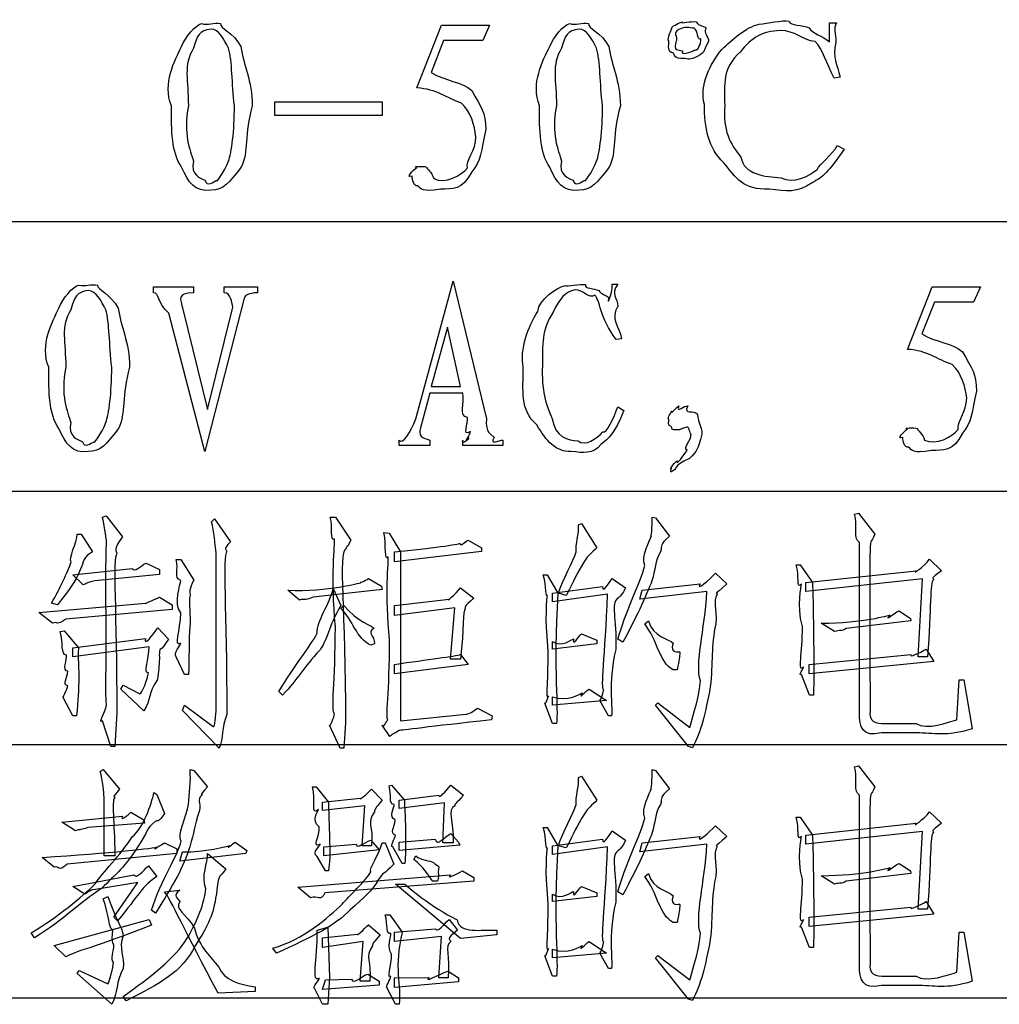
# Model space of a CAD drawing. Header units: millimetres. Extents: x 3 to 297, y 2 to 209.
# Tile 70 of 92: x 266 to 279, y 102 to 115. Entities that reach past the tile are written whole.
import ezdxf

# ---------------------------------------------------------------- set-up
doc = ezdxf.new("R2010")
doc.units = ezdxf.units.MM
doc.layers.get('0').update_dxf_attribs({"linetype": 'CONTINUOUS'})

msp = doc.modelspace()

# ---------------------------------------------------------------- linework, layer by layer
at = {"color": 0}
for p, q in [((270.994, 113.841), (271.314, 114.651)), ((271.314, 114.651), (271.937, 114.651)), ((271.937, 114.651), (271.848, 114.453)), ((274.428, 114.695), (274.428, 114.695)), ((276.335, 114.437), (276.335, 114.685)), ((276.335, 114.685), (276.424, 114.685)), ((274.671, 114.475), (274.671, 114.475)), ((268.718, 114.376), (268.718, 114.376)), ((271.341, 114.453), (271.181, 114.04)), ((271.848, 114.453), (271.341, 114.453)), ((273.48, 114.376), (273.48, 114.376)), ((275.183, 114.31), (275.183, 114.31)), ((276.473, 113.979), (276.396, 113.968)), ((269.159, 113.659), (270.547, 113.659)), ((269.159, 113.483), (269.159, 113.659)), ((270.547, 113.659), (270.547, 113.483)), ((270.547, 113.483), (269.159, 113.483)), ((271.76, 113.207), (271.76, 113.207)), ((276.435, 113.097), (276.523, 113.047)), ((268.105, 112.893), (268.105, 112.893)), ((272.868, 112.893), (272.868, 112.893)), ((252.448, 112.113), (291.994, 112.113)), ((270.983, 109.558), (271.463, 111.338)), ((271.463, 111.338), (271.898, 109.558)), ((273.524, 111.3), (273.596, 111.3)), ((267.588, 111.19), (267.588, 111.267)), ((267.588, 111.267), (268.105, 111.267)), ((268.105, 111.267), (268.105, 111.19)), ((268.502, 111.19), (268.502, 111.267)), ((268.502, 111.267), (268.932, 111.267)), ((268.932, 111.267), (268.932, 111.19)), ((277.344, 110.456), (277.664, 111.267)), ((277.664, 111.267), (278.287, 111.267)), ((278.287, 111.267), (278.198, 111.069)), ((268.762, 111.118), (268.254, 109.134)), ((277.691, 111.069), (277.531, 110.655)), ((278.198, 111.069), (277.691, 111.069)), ((267.13, 110.991), (267.13, 110.991)), ((268.254, 109.134), (267.786, 110.925)), ((267.968, 110.975), (268.288, 109.679)), ((268.288, 109.679), (268.613, 111.002)), ((271.391, 110.743), (271.181, 109.977)), ((271.562, 109.977), (271.391, 110.743)), ((273.645, 110.594), (273.574, 110.583)), ((272.372, 110.22), (272.372, 110.22)), ((271.165, 109.889), (271.044, 109.442)), ((271.589, 109.889), (271.165, 109.889)), ((271.181, 109.977), (271.562, 109.977)), ((278.11, 109.823), (278.11, 109.823)), ((273.596, 109.712), (273.673, 109.663)), ((266.518, 109.509), (266.518, 109.509)), ((271.689, 109.393), (271.689, 109.393)), ((274.379, 109.415), (274.379, 109.415)), ((270.768, 109.211), (270.768, 109.282)), ((271.165, 109.282), (271.165, 109.211)), ((271.589, 109.211), (271.589, 109.282)), ((272.107, 109.282), (272.107, 109.211)), ((271.165, 109.211), (270.768, 109.211)), ((272.107, 109.211), (271.589, 109.211)), ((252.448, 108.62), (291.994, 108.62)), ((266.926, 108.285), (266.976, 108.301)), ((266.976, 108.301), (267.185, 108.031)), ((268.337, 108.224), (268.376, 108.263)), ((268.376, 108.263), (268.585, 107.965)), ((269.875, 108.285), (269.941, 108.285)), ((269.941, 108.285), (270.14, 107.987)), ((274.042, 108.285), (274.081, 108.274)), ((274.042, 108.285), (274.042, 108.285)), ((274.081, 108.274), (274.263, 108.037)), ((276.66, 108.324), (276.71, 108.335)), ((276.71, 108.335), (276.92, 108.064)), ((273.088, 108.186), (273.127, 108.202)), ((273.127, 108.202), (273.326, 107.888)), ((266.601, 108.064), (266.65, 108.064)), ((266.65, 108.064), (266.799, 107.833)), ((270.57, 108.087), (270.636, 108.075)), ((270.57, 108.087), (270.57, 108.087)), ((270.636, 108.075), (270.784, 107.833)), ((271.661, 107.987), (271.832, 107.888)), ((271.832, 107.888), (271.832, 107.839)), ((276.721, 105.749), (276.721, 107.954)), ((267.88, 107.734), (267.94, 107.734)), ((267.94, 107.734), (268.111, 107.469)), ((268.398, 105.81), (268.398, 107.816)), ((271.832, 107.839), (270.707, 107.706)), ((270.707, 107.706), (270.707, 107.833)), ((270.784, 107.833), (270.784, 105.645)), ((277.63, 107.739), (277.785, 107.59)), ((266.546, 107.535), (267.312, 107.618)), ((267.494, 107.69), (267.664, 107.607)), ((267.664, 107.607), (267.664, 107.541)), ((275.905, 107.667), (275.955, 107.667)), ((275.955, 107.667), (276.115, 107.436)), ((276.027, 107.436), (277.454, 107.59)), ((266.678, 107.408), (266.546, 107.535)), ((267.664, 107.541), (266.827, 107.458)), ((270.371, 107.491), (270.536, 107.392)), ((272.631, 107.535), (272.681, 107.535)), ((272.681, 107.535), (272.819, 107.298)), ((273.524, 107.491), (273.695, 107.37)), ((274.858, 107.557), (275.007, 107.419)), ((277.537, 107.486), (276.027, 107.32)), ((277.482, 106.477), (277.537, 107.486)), ((269.478, 107.21), (269.324, 107.337)), ((270.547, 107.348), (269.655, 107.249)), ((269.913, 107.359), (270.013, 107.138)), ((270.536, 107.392), (270.547, 107.348)), ((271.562, 107.37), (271.733, 107.237)), ((272.752, 107.298), (273.397, 107.386)), ((273.882, 107.221), (273.91, 107.337)), ((273.91, 107.337), (274.66, 107.419)), ((276.027, 107.32), (276.027, 107.436)), ((267.664, 107.249), (267.83, 107.149)), ((270.707, 107.138), (271.413, 107.221)), ((272.752, 107.188), (272.752, 107.298)), ((273.463, 107.287), (272.752, 107.188)), ((272.929, 107.271), (272.83, 107.298)), ((274.748, 107.32), (273.882, 107.221)), ((266.105, 107.05), (267.483, 107.171)), ((266.347, 107.149), (266.27, 107.171)), ((266.347, 107.149), (266.347, 107.149)), ((267.83, 107.089), (266.452, 106.962)), ((267.83, 107.149), (267.83, 107.089)), ((270.013, 107.1), (270.051, 107.138)), ((270.707, 107.012), (270.707, 107.138)), ((271.485, 107.111), (270.707, 107.012)), ((271.429, 106.444), (271.485, 107.111)), ((266.281, 106.912), (266.105, 107.05)), ((277.234, 107.072), (277.382, 106.973)), ((277.382, 106.973), (277.388, 106.94)), ((267.643, 106.852), (267.781, 106.703)), ((273.943, 106.901), (273.993, 106.94)), ((276.401, 106.802), (276.225, 106.912)), ((277.388, 106.94), (276.55, 106.841)), ((266.38, 106.802), (266.43, 106.813)), ((266.43, 106.813), (266.617, 106.593)), ((266.546, 106.593), (267.483, 106.714)), ((273.127, 106.775), (273.326, 106.692)), ((273.127, 106.775), (273.127, 106.775)), ((273.662, 106.664), (273.596, 106.703)), ((267.532, 106.604), (266.546, 106.477)), ((266.546, 106.477), (266.546, 106.593)), ((269.743, 106.565), (269.743, 106.565)), ((270.448, 106.642), (270.399, 106.626)), ((272.752, 106.576), (272.752, 106.675)), ((273.326, 106.642), (272.752, 106.576)), ((273.326, 106.692), (273.326, 106.642)), ((277.586, 106.576), (277.686, 106.416)), ((267.99, 106.245), (267.88, 106.477)), ((271.562, 106.444), (271.429, 106.444)), ((271.562, 106.504), (271.661, 106.378)), ((271.562, 106.444), (271.562, 106.444)), ((276.071, 106.378), (277.388, 106.504)), ((277.603, 106.477), (277.482, 106.477)), ((271.661, 106.378), (270.707, 106.256)), ((270.707, 106.256), (270.707, 106.378)), ((277.686, 106.416), (276.071, 106.256)), ((276.071, 106.256), (276.071, 106.378)), ((268.039, 106.245), (267.99, 106.245)), ((274.362, 106.306), (274.312, 106.306)), ((276.076, 105.981), (275.971, 106.245)), ((267.163, 106.058), (267.196, 106.107)), ((267.461, 105.777), (267.163, 106.058)), ((267.196, 106.107), (267.411, 105.997)), ((267.637, 106.174), (267.637, 106.174)), ((273.226, 106.058), (273.447, 105.909)), ((277.983, 105.661), (278.011, 106.179)), ((278.011, 106.179), (278.071, 106.179)), ((278.071, 106.179), (278.182, 105.545)), ((266.546, 105.711), (266.419, 105.948)), ((269.258, 105.981), (269.208, 106.025)), ((272.752, 105.849), (272.752, 105.959)), ((276.126, 105.981), (276.076, 105.981)), ((266.981, 105.859), (266.981, 105.859)), ((267.962, 105.782), (267.99, 105.849)), ((267.99, 105.849), (268.359, 105.573)), ((271.782, 105.81), (271.97, 105.711)), ((272.752, 105.611), (272.653, 105.876)), ((273.447, 105.909), (272.752, 105.849)), ((273.474, 105.711), (273.364, 105.909)), ((274.081, 105.849), (274.114, 105.882)), ((274.511, 105.314), (274.081, 105.849)), ((274.114, 105.882), (274.527, 105.562)), ((266.59, 105.711), (266.546, 105.711)), ((267.113, 105.749), (267.086, 105.314)), ((268.436, 105.292), (267.962, 105.782)), ((268.536, 105.727), (268.536, 105.727)), ((270.784, 105.645), (271.633, 105.733)), ((271.97, 105.711), (271.959, 105.661)), ((273.513, 105.711), (273.474, 105.711)), ((267.036, 105.314), (266.926, 105.645)), ((270.002, 105.292), (269.864, 105.59)), ((270.074, 105.622), (270.051, 105.292)), ((270.647, 105.446), (270.547, 105.59)), ((272.802, 105.611), (272.752, 105.611)), ((277.057, 105.611), (277.454, 105.611)), ((277.454, 105.49), (277.008, 105.49)), ((252.448, 105.34), (291.994, 105.34)), ((267.086, 105.314), (267.036, 105.314)), ((270.051, 105.292), (270.002, 105.292)), ((274.56, 105.297), (274.511, 105.314)), ((276.66, 105.053), (276.71, 105.064)), ((276.71, 105.064), (276.92, 104.794)), ((266.899, 104.993), (266.937, 105.015)), ((266.937, 105.015), (267.147, 104.761)), ((268.061, 105.015), (268.111, 105.004)), ((268.111, 105.004), (268.288, 104.794)), ((273.088, 104.915), (273.127, 104.932)), ((273.127, 104.932), (273.326, 104.618)), ((274.042, 105.015), (274.081, 105.004)), ((274.042, 105.015), (274.042, 105.015)), ((274.081, 105.004), (274.263, 104.767)), ((269.644, 104.794), (269.693, 104.794)), ((269.693, 104.794), (269.853, 104.596)), ((270.636, 104.805), (270.669, 104.816)), ((270.669, 104.816), (270.834, 104.618)), ((271.435, 104.816), (271.6, 104.684)), ((266.948, 103.901), (266.948, 104.662)), ((267.593, 104.717), (267.632, 104.695)), ((267.632, 104.695), (267.731, 104.447)), ((270.41, 104.761), (270.547, 104.618)), ((270.768, 104.618), (271.28, 104.684)), ((276.721, 102.479), (276.721, 104.684)), ((268.039, 104.563), (268.039, 104.563)), ((269.776, 104.596), (270.261, 104.646)), ((269.776, 104.486), (269.776, 104.596)), ((270.322, 104.546), (269.776, 104.486)), ((270.288, 104.028), (270.322, 104.546)), ((270.702, 104.563), (270.702, 104.563)), ((270.768, 104.513), (270.768, 104.618)), ((271.352, 104.585), (270.768, 104.513)), ((271.33, 104.067), (271.352, 104.585)), ((266.402, 104.337), (267.185, 104.414)), ((267.295, 104.463), (267.461, 104.364)), ((267.295, 104.463), (267.295, 104.463)), ((275.905, 104.398), (275.955, 104.398)), ((275.955, 104.398), (276.115, 104.166)), ((277.63, 104.469), (277.785, 104.32)), ((266.579, 104.221), (266.402, 104.337)), ((267.472, 104.32), (266.738, 104.265)), ((267.461, 104.364), (267.472, 104.32)), ((274.858, 104.287), (275.007, 104.15)), ((276.027, 104.166), (277.454, 104.32)), ((271.435, 104.188), (271.534, 104.078)), ((272.631, 104.265), (272.681, 104.265)), ((272.681, 104.265), (272.819, 104.028)), ((273.524, 104.221), (273.695, 104.1)), ((273.91, 104.067), (274.66, 104.15)), ((277.537, 104.215), (276.027, 104.05)), ((276.027, 104.05), (276.027, 104.166)), ((277.482, 103.207), (277.537, 104.215)), ((267.731, 104.067), (267.891, 103.989)), ((268.646, 104.078), (268.795, 103.967)), ((269.792, 104.017), (270.211, 104.05)), ((269.792, 103.901), (269.792, 104.017)), ((270.41, 104.028), (270.288, 104.028)), ((270.399, 104.1), (270.509, 103.978)), ((270.547, 104.067), (270.586, 104.067)), ((270.586, 104.067), (270.696, 103.791)), ((270.807, 103.802), (270.685, 104.017)), ((270.768, 104.078), (271.231, 104.116)), ((270.768, 103.967), (270.768, 104.078)), ((271.551, 104.039), (270.768, 103.967)), ((271.463, 104.067), (271.33, 104.067)), ((271.534, 104.078), (271.551, 104.039)), ((272.752, 104.028), (273.397, 104.116)), ((272.752, 103.918), (272.752, 104.028)), ((273.463, 104.017), (272.752, 103.918)), ((272.929, 104.001), (272.83, 104.028)), ((273.882, 103.951), (273.91, 104.067)), ((274.748, 104.05), (273.882, 103.951)), ((267.891, 103.929), (266.469, 103.791)), ((267.086, 103.901), (266.948, 103.901)), ((267.891, 103.989), (267.891, 103.929)), ((267.929, 103.83), (267.962, 103.951)), ((268.784, 103.929), (267.929, 103.83)), ((268.288, 103.929), (268.525, 103.73)), ((268.795, 103.967), (268.784, 103.929)), ((269.814, 103.703), (269.704, 103.89)), ((270.509, 103.978), (269.792, 103.901)), ((270.956, 103.852), (270.983, 103.901)), ((266.303, 103.753), (266.149, 103.879)), ((267.521, 103.769), (267.632, 103.631)), ((270.839, 103.802), (270.807, 103.802)), ((277.234, 103.802), (277.382, 103.703)), ((266.546, 103.504), (267.334, 103.653)), ((269.456, 103.493), (271.429, 103.653)), ((269.853, 103.703), (269.814, 103.703)), ((269.853, 103.703), (269.853, 103.703)), ((271.584, 103.703), (271.733, 103.62)), ((273.943, 103.631), (273.993, 103.67)), ((276.401, 103.532), (276.225, 103.642)), ((277.388, 103.67), (276.55, 103.571)), ((277.382, 103.703), (277.388, 103.67)), ((267.384, 103.554), (266.887, 103.471)), ((267.075, 103.107), (267.384, 103.554)), ((271.733, 103.571), (269.803, 103.422)), ((271.562, 102.827), (270.718, 103.532)), ((270.718, 103.532), (270.839, 103.532)), ((271.264, 103.571), (271.204, 103.571)), ((271.733, 103.62), (271.733, 103.571)), ((266.7, 103.405), (266.546, 103.504)), ((266.915, 103.477), (266.915, 103.477)), ((267.731, 103.433), (267.929, 103.455)), ((269.621, 103.356), (269.456, 103.493)), ((272.752, 103.306), (272.752, 103.405)), ((273.127, 103.504), (273.326, 103.422)), ((273.127, 103.504), (273.127, 103.504)), ((273.326, 103.422), (273.326, 103.372)), ((273.662, 103.394), (273.596, 103.433)), ((266.937, 103.344), (266.998, 103.372)), ((273.326, 103.372), (272.752, 103.306)), ((277.586, 103.306), (277.686, 103.146)), ((267.615, 103.157), (267.56, 103.196)), ((270.586, 103.135), (270.647, 103.135)), ((270.647, 103.135), (270.807, 102.909)), ((276.071, 103.107), (277.388, 103.234)), ((277.686, 103.146), (276.071, 102.986)), ((277.603, 103.207), (277.482, 103.207)), ((266.303, 102.738), (267.532, 103.075)), ((267.124, 103.058), (267.075, 103.107)), ((267.124, 103.058), (267.124, 103.058)), ((267.532, 103.075), (267.56, 103.003)), ((270.371, 103.008), (270.52, 102.876)), ((271.413, 103.075), (271.523, 102.937)), ((274.362, 103.036), (274.312, 103.036)), ((276.071, 102.986), (276.071, 103.107)), ((266.049, 102.838), (266.005, 102.904)), ((269.704, 102.937), (269.842, 102.975)), ((269.776, 102.838), (270.222, 102.887)), ((269.842, 102.975), (269.864, 102.325)), ((270.707, 102.909), (271.236, 102.953)), ((270.707, 102.788), (270.707, 102.909)), ((272.03, 102.876), (271.562, 102.827)), ((272.03, 102.937), (272.03, 102.876)), ((276.076, 102.711), (275.971, 102.975)), ((277.983, 102.391), (278.011, 102.909)), ((278.011, 102.909), (278.071, 102.909)), ((278.071, 102.909), (278.182, 102.275)), ((268.023, 102.832), (268.023, 102.832)), ((269.776, 102.711), (269.776, 102.838)), ((270.299, 102.788), (269.776, 102.711)), ((270.261, 102.275), (270.299, 102.788)), ((271.314, 102.854), (270.707, 102.788)), ((271.28, 102.319), (271.314, 102.854)), ((273.226, 102.788), (273.447, 102.639)), ((266.452, 102.59), (266.303, 102.738)), ((269.18, 102.639), (269.131, 102.705)), ((269.18, 102.639), (269.18, 102.639)), ((272.752, 102.578), (272.752, 102.689)), ((273.447, 102.639), (272.752, 102.578)), ((273.474, 102.441), (273.364, 102.639)), ((276.126, 102.711), (276.076, 102.711)), ((266.452, 102.59), (266.452, 102.59)), ((272.752, 102.342), (272.653, 102.606)), ((274.081, 102.578), (274.114, 102.611)), ((274.511, 102.044), (274.081, 102.578)), ((274.114, 102.611), (274.527, 102.292)), ((266.601, 102.374), (266.628, 102.413)), ((267.047, 101.977), (266.601, 102.374)), ((266.628, 102.413), (266.998, 102.242)), ((268.431, 102.457), (268.431, 102.457)), ((270.36, 102.369), (270.509, 102.275)), ((271.402, 102.408), (271.534, 102.319)), ((273.513, 102.441), (273.474, 102.441)), ((269.776, 102.17), (269.814, 102.292)), ((269.814, 102.292), (270.151, 102.303)), ((269.864, 102.325), (269.842, 101.977)), ((270.388, 102.275), (270.261, 102.275)), ((270.509, 102.275), (270.509, 102.225)), ((270.707, 102.319), (271.154, 102.325)), ((270.707, 102.193), (270.707, 102.319)), ((271.534, 102.27), (270.707, 102.193)), ((271.402, 102.319), (271.28, 102.319)), ((271.534, 102.319), (271.534, 102.27)), ((272.802, 102.342), (272.752, 102.342)), ((277.057, 102.342), (277.454, 102.342)), ((268.905, 102.143), (268.425, 102.121)), ((268.905, 102.204), (268.905, 102.143)), ((269.776, 101.977), (269.677, 102.176)), ((270.509, 102.225), (269.776, 102.17)), ((270.718, 101.977), (270.608, 102.193)), ((277.454, 102.22), (277.008, 102.22)), ((252.448, 102.059), (291.994, 102.059)), ((267.235, 102.022), (267.196, 102.077)), ((269.842, 101.977), (269.776, 101.977)), ((270.768, 101.977), (270.718, 101.977)), ((274.56, 102.027), (274.511, 102.044))]:
    msp.add_line(p, q, dxfattribs=at)
for points in [[(275.426, 114.668), (275.53, 114.671), (275.723, 114.724), (275.812, 114.706)], [(267.951, 114.376), (268.001, 114.499), (268.129, 114.658), (268.21, 114.674)], [(268.332, 114.602), (268.177, 114.583), (268.152, 114.519), (268.105, 114.354)], [(268.21, 114.674), (268.283, 114.649), (268.376, 114.691), (268.453, 114.674)], [(268.558, 114.354), (268.5, 114.465), (268.434, 114.602), (268.332, 114.602)], [(268.453, 114.674), (268.442, 114.616), (268.621, 114.559), (268.718, 114.376)], [(272.714, 114.376), (272.764, 114.499), (272.892, 114.658), (272.973, 114.674)], [(273.094, 114.602), (272.94, 114.583), (272.915, 114.519), (272.868, 114.354)], [(272.973, 114.674), (273.046, 114.649), (273.138, 114.691), (273.215, 114.674)], [(273.32, 114.354), (273.262, 114.465), (273.196, 114.602), (273.094, 114.602)], [(273.215, 114.674), (273.205, 114.616), (273.383, 114.559), (273.48, 114.376)], [(274.257, 114.453), (274.23, 114.432), (274.27, 114.572), (274.296, 114.613)], [(274.296, 114.613), (274.285, 114.631), (274.369, 114.68), (274.428, 114.695)], [(274.428, 114.613), (274.296, 114.565), (274.356, 114.537), (274.356, 114.464)], [(274.428, 114.695), (274.402, 114.664), (274.546, 114.713), (274.61, 114.695)], [(274.582, 114.613), (274.512, 114.616), (274.479, 114.638), (274.428, 114.613)], [(274.671, 114.475), (274.618, 114.447), (274.638, 114.587), (274.582, 114.613)], [(274.61, 114.695), (274.645, 114.631), (274.715, 114.653), (274.737, 114.613)], [(274.737, 114.613), (274.693, 114.549), (274.773, 114.515), (274.77, 114.442)], [(274.941, 114.337), (275.074, 114.469), (275.256, 114.627), (275.426, 114.668)], [(275.812, 114.706), (275.824, 114.638), (275.985, 114.662), (276.071, 114.618)], [(276.071, 114.618), (276.111, 114.549), (276.243, 114.513), (276.335, 114.437)], [(276.424, 114.685), (276.38, 114.598), (276.421, 114.559), (276.418, 114.431)], [(274.593, 114.332), (274.627, 114.315), (274.673, 114.409), (274.671, 114.475)], [(275.696, 114.585), (275.46, 114.572), (275.326, 114.493), (275.183, 114.31)], [(276.148, 114.442), (275.978, 114.455), (275.897, 114.585), (275.696, 114.585)], [(267.819, 113.61), (267.703, 113.899), (267.863, 114.195), (267.951, 114.376)], [(268.105, 114.354), (267.968, 114.135), (268.039, 113.94), (268.039, 113.61)], [(268.635, 113.61), (268.599, 113.899), (268.609, 114.189), (268.558, 114.354)], [(268.718, 114.376), (268.751, 114.135), (268.862, 113.94), (268.866, 113.61)], [(272.582, 113.61), (272.466, 113.899), (272.626, 114.195), (272.714, 114.376)], [(272.868, 114.354), (272.73, 114.135), (272.802, 113.94), (272.802, 113.61)], [(273.397, 113.61), (273.362, 113.899), (273.371, 114.189), (273.32, 114.354)], [(273.48, 114.376), (273.513, 114.135), (273.625, 113.94), (273.629, 113.61)], [(274.312, 114.293), (274.23, 114.3), (274.257, 114.387), (274.257, 114.453)], [(274.356, 114.464), (274.296, 114.3), (274.381, 114.343), (274.434, 114.321)], [(274.77, 114.442), (274.684, 114.289), (274.729, 114.315), (274.66, 114.271)], [(276.396, 113.968), (276.294, 114.15), (276.247, 114.35), (276.148, 114.442)], [(276.418, 114.431), (276.371, 114.223), (276.432, 114.151), (276.473, 113.979)], [(274.461, 114.221), (274.303, 114.223), (274.348, 114.256), (274.312, 114.293)], [(274.434, 114.321), (274.402, 114.256), (274.541, 114.301), (274.593, 114.332)], [(274.66, 114.271), (274.545, 114.201), (274.523, 114.21), (274.461, 114.221)], [(274.715, 113.626), (274.651, 113.874), (274.789, 114.157), (274.941, 114.337)], [(275.183, 114.31), (274.942, 114.09), (274.975, 113.897), (274.979, 113.615)], [(271.181, 114.04), (271.352, 113.932), (271.587, 113.921), (271.705, 113.808)], [(271.573, 113.643), (271.377, 113.709), (271.259, 113.826), (270.994, 113.841)], [(271.705, 113.808), (271.826, 113.59), (271.887, 113.528), (271.887, 113.301)], [(267.951, 112.816), (267.82, 113.003), (267.819, 113.279), (267.819, 113.61)], [(268.039, 113.61), (267.968, 113.237), (268.061, 113.039), (268.105, 112.893)], [(268.558, 112.893), (268.599, 113.003), (268.635, 113.279), (268.635, 113.61)], [(268.866, 113.61), (268.757, 113.237), (268.822, 113.014), (268.723, 112.816)], [(271.76, 113.207), (271.741, 113.359), (271.697, 113.528), (271.573, 113.643)], [(272.714, 112.816), (272.583, 113.003), (272.582, 113.279), (272.582, 113.61)], [(272.802, 113.61), (272.73, 113.237), (272.824, 113.039), (272.868, 112.893)], [(273.32, 112.893), (273.362, 113.003), (273.397, 113.279), (273.397, 113.61)], [(273.629, 113.61), (273.52, 113.237), (273.585, 113.014), (273.485, 112.816)], [(274.963, 112.877), (274.77, 113.05), (274.715, 113.331), (274.715, 113.626)], [(274.979, 113.615), (274.949, 113.293), (275.052, 113.111), (275.189, 112.943)], [(271.65, 112.805), (271.624, 112.893), (271.76, 113.034), (271.76, 113.207)], [(271.887, 113.301), (271.826, 113.021), (271.826, 112.895), (271.705, 112.755)], [(276.175, 112.783), (276.203, 112.86), (276.368, 112.965), (276.435, 113.097)], [(275.189, 112.943), (275.225, 112.723), (275.5, 112.689), (275.707, 112.678)], [(276.523, 113.047), (276.313, 112.746), (276.253, 112.689), (276.109, 112.612)], [(268.332, 112.518), (268.118, 112.488), (268.042, 112.617), (267.951, 112.816)], [(268.105, 112.893), (268.059, 112.713), (268.202, 112.667), (268.254, 112.645)], [(268.723, 112.816), (268.559, 112.606), (268.493, 112.518), (268.332, 112.518)], [(268.409, 112.645), (268.383, 112.595), (268.509, 112.75), (268.558, 112.893)], [(270.994, 112.81), (270.922, 112.823), (271.079, 112.834), (271.121, 112.816)], [(271.121, 112.816), (271.121, 112.79), (271.192, 112.751), (271.214, 112.667)], [(273.094, 112.518), (272.881, 112.488), (272.805, 112.617), (272.714, 112.816)], [(272.868, 112.893), (272.821, 112.713), (272.965, 112.667), (273.017, 112.645)], [(273.485, 112.816), (273.322, 112.606), (273.255, 112.518), (273.094, 112.518)], [(273.171, 112.645), (273.145, 112.595), (273.272, 112.75), (273.32, 112.893)], [(275.553, 112.529), (275.218, 112.521), (275.128, 112.67), (274.963, 112.877)], [(270.933, 112.7), (270.837, 112.661), (270.953, 112.788), (270.994, 112.81)], [(271.005, 112.573), (270.956, 112.562), (270.933, 112.652), (270.933, 112.7)], [(271.214, 112.667), (271.359, 112.587), (271.575, 112.713), (271.65, 112.805)], [(271.705, 112.755), (271.587, 112.507), (271.453, 112.54), (271.303, 112.529)], [(275.707, 112.678), (275.872, 112.587), (276.068, 112.705), (276.175, 112.783)], [(268.254, 112.645), (268.283, 112.554), (268.361, 112.626), (268.409, 112.645)], [(271.303, 112.529), (271.055, 112.488), (271.056, 112.536), (271.005, 112.573)], [(273.017, 112.645), (273.046, 112.554), (273.123, 112.626), (273.171, 112.645)], [(276.109, 112.612), (275.912, 112.474), (275.784, 112.507), (275.553, 112.529)], [(266.364, 110.991), (266.414, 111.114), (266.542, 111.274), (266.623, 111.289)], [(266.623, 111.289), (266.696, 111.264), (266.788, 111.307), (266.865, 111.289)], [(266.865, 111.289), (266.855, 111.231), (267.033, 111.175), (267.13, 110.991)], [(272.559, 110.947), (272.579, 111.103), (272.808, 111.262), (272.918, 111.283)], [(272.918, 111.283), (272.921, 111.264), (273.117, 111.308), (273.177, 111.294)], [(273.177, 111.294), (273.156, 111.235), (273.293, 111.253), (273.348, 111.217)], [(273.48, 111.129), (273.447, 110.997), (273.524, 111.16), (273.524, 111.3)], [(273.596, 111.3), (273.494, 111.169), (273.596, 111.119), (273.596, 111.014)], [(266.744, 111.217), (266.59, 111.198), (266.565, 111.135), (266.518, 110.969)], [(266.97, 110.969), (266.912, 111.081), (266.846, 111.217), (266.744, 111.217)], [(267.786, 110.925), (267.629, 111.063), (267.667, 111.19), (267.588, 111.19)], [(268.105, 111.19), (267.886, 111.18), (267.935, 111.118), (267.968, 110.975)], [(268.613, 111.002), (268.599, 111.063), (268.591, 111.19), (268.502, 111.19)], [(268.932, 111.19), (268.817, 111.18), (268.775, 111.165), (268.762, 111.118)], [(273.044, 111.228), (272.91, 111.198), (272.849, 111.124), (272.758, 110.936)], [(273.298, 111.157), (273.229, 111.096), (273.146, 111.235), (273.044, 111.228)], [(273.574, 110.583), (273.362, 110.867), (273.364, 111.102), (273.298, 111.157)], [(273.348, 111.217), (273.388, 111.165), (273.45, 111.154), (273.48, 111.129)], [(266.232, 110.225), (266.116, 110.515), (266.276, 110.811), (266.364, 110.991)], [(266.518, 110.969), (266.38, 110.75), (266.452, 110.556), (266.452, 110.225)], [(267.047, 110.225), (267.012, 110.515), (267.021, 110.804), (266.97, 110.969)], [(267.13, 110.991), (267.163, 110.75), (267.275, 110.556), (267.279, 110.225)], [(272.372, 110.22), (272.325, 110.464), (272.434, 110.745), (272.559, 110.947)], [(272.758, 110.936), (272.609, 110.706), (272.62, 110.519), (272.62, 110.247)], [(273.596, 111.014), (273.494, 110.839), (273.612, 110.767), (273.645, 110.594)], [(277.531, 110.655), (277.702, 110.548), (277.937, 110.537), (278.055, 110.424)], [(277.923, 110.258), (277.727, 110.324), (277.609, 110.442), (277.344, 110.456)], [(278.055, 110.424), (278.176, 110.206), (278.237, 110.144), (278.237, 109.916)], [(266.364, 109.431), (266.233, 109.619), (266.232, 109.895), (266.232, 110.225)], [(266.452, 110.225), (266.38, 109.853), (266.474, 109.655), (266.518, 109.509)], [(266.97, 109.509), (267.012, 109.619), (267.047, 109.895), (267.047, 110.225)], [(267.279, 110.225), (267.17, 109.853), (267.235, 109.63), (267.135, 109.431)], [(272.548, 109.481), (272.325, 109.666), (272.372, 109.94), (272.372, 110.22)], [(272.62, 110.247), (272.609, 109.927), (272.661, 109.746), (272.747, 109.558)], [(278.11, 109.823), (278.091, 109.974), (278.047, 110.144), (277.923, 110.258)], [(271.65, 109.575), (271.536, 109.593), (271.614, 109.757), (271.589, 109.889)], [(278.237, 109.916), (278.176, 109.637), (278.176, 109.51), (278.055, 109.371)], [(278, 109.42), (277.974, 109.509), (278.11, 109.649), (278.11, 109.823)], [(273.673, 109.663), (273.557, 109.361), (273.469, 109.305), (273.381, 109.227)], [(273.403, 109.387), (273.447, 109.357), (273.547, 109.58), (273.596, 109.712)], [(274.257, 109.558), (274.23, 109.542), (274.27, 109.627), (274.296, 109.657)], [(274.296, 109.657), (274.28, 109.604), (274.351, 109.712), (274.384, 109.723)], [(274.384, 109.723), (274.351, 109.626), (274.458, 109.735), (274.5, 109.723)], [(274.5, 109.723), (274.435, 109.604), (274.585, 109.677), (274.627, 109.619)], [(266.518, 109.509), (266.471, 109.328), (266.615, 109.282), (266.667, 109.261)], [(266.821, 109.261), (266.795, 109.211), (266.922, 109.365), (266.97, 109.509)], [(270.768, 109.282), (270.804, 109.211), (270.917, 109.382), (270.983, 109.558)], [(271.689, 109.393), (271.569, 109.321), (271.668, 109.498), (271.65, 109.575)], [(271.898, 109.558), (271.873, 109.372), (271.971, 109.346), (271.997, 109.321)], [(272.747, 109.558), (272.781, 109.321), (272.947, 109.279), (273.083, 109.272)], [(274.285, 109.459), (274.23, 109.472), (274.257, 109.525), (274.257, 109.558)], [(274.627, 109.619), (274.633, 109.486), (274.684, 109.473), (274.682, 109.36)], [(266.744, 109.134), (266.531, 109.104), (266.455, 109.233), (266.364, 109.431)], [(267.135, 109.431), (266.972, 109.222), (266.905, 109.134), (266.744, 109.134)], [(271.044, 109.442), (271.006, 109.343), (271.061, 109.305), (271.165, 109.282)], [(271.672, 109.305), (271.584, 109.236), (271.695, 109.352), (271.689, 109.393)], [(272.989, 109.134), (272.799, 109.123), (272.67, 109.267), (272.548, 109.481)], [(273.083, 109.272), (273.171, 109.192), (273.326, 109.306), (273.403, 109.387)], [(274.379, 109.415), (274.27, 109.409), (274.307, 109.428), (274.285, 109.459)], [(274.489, 109.448), (274.351, 109.409), (274.418, 109.415), (274.379, 109.415)], [(274.544, 109.36), (274.534, 109.335), (274.522, 109.47), (274.489, 109.448)], [(277.283, 109.316), (277.187, 109.277), (277.303, 109.404), (277.344, 109.426)], [(277.344, 109.426), (277.272, 109.438), (277.429, 109.449), (277.471, 109.431)], [(277.471, 109.431), (277.471, 109.405), (277.542, 109.367), (277.564, 109.282)], [(277.564, 109.282), (277.709, 109.203), (277.925, 109.328), (278, 109.42)], [(278.055, 109.371), (277.937, 109.123), (277.803, 109.156), (277.653, 109.145)], [(266.667, 109.261), (266.696, 109.17), (266.773, 109.241), (266.821, 109.261)], [(271.589, 109.282), (271.551, 109.203), (271.657, 109.289), (271.672, 109.305)], [(271.997, 109.321), (271.926, 109.203), (272.059, 109.282), (272.107, 109.282)], [(274.494, 109.15), (274.428, 109.178), (274.551, 109.282), (274.544, 109.36)], [(274.682, 109.36), (274.627, 109.145), (274.624, 109.145), (274.522, 109.045)], [(277.355, 109.189), (277.306, 109.178), (277.283, 109.267), (277.283, 109.316)], [(273.381, 109.227), (273.262, 109.089), (273.161, 109.119), (272.989, 109.134)], [(274.362, 109.013), (274.347, 108.94), (274.453, 109.091), (274.494, 109.15)], [(277.653, 109.145), (277.405, 109.104), (277.406, 109.152), (277.355, 109.189)], [(274.29, 108.93), (274.252, 108.869), (274.314, 108.977), (274.362, 109.013)], [(274.522, 109.045), (274.303, 108.946), (274.354, 108.897), (274.329, 108.897)], [(274.329, 108.897), (274.252, 108.829), (274.29, 108.908), (274.29, 108.93)], [(266.981, 107.982), (266.972, 107.968), (266.966, 108.137), (266.926, 108.285)], [(268.398, 107.816), (268.383, 107.946), (268.377, 108.095), (268.337, 108.224)], [(269.93, 107.998), (269.871, 107.983), (269.908, 108.152), (269.875, 108.285)], [(274.026, 108.037), (274.027, 108.001), (274.042, 108.17), (274.042, 108.285)], [(276.721, 107.954), (276.636, 108.009), (276.701, 108.191), (276.66, 108.324)], [(273.056, 107.833), (273.046, 107.928), (273.096, 108.064), (273.088, 108.186)], [(266.524, 107.706), (266.48, 107.745), (266.601, 107.957), (266.601, 108.064)], [(266.976, 106.94), (266.965, 107.509), (266.977, 107.929), (266.981, 107.982)], [(267.185, 108.031), (267.056, 107.847), (267.113, 107.858), (267.113, 107.811)], [(269.941, 106.863), (269.882, 107.516), (269.937, 107.943), (269.93, 107.998)], [(270.14, 107.987), (270.098, 107.884), (270.086, 107.917), (270.079, 107.877)], [(270.625, 107.772), (270.57, 107.696), (270.603, 107.917), (270.57, 108.087)], [(271.556, 107.943), (271.564, 107.895), (271.609, 107.965), (271.661, 107.987)], [(273.943, 107.656), (273.891, 107.785), (274.017, 107.988), (274.026, 108.037)], [(274.263, 108.037), (274.126, 107.913), (274.176, 107.932), (274.147, 107.833)], [(276.92, 108.064), (276.865, 107.935), (276.881, 107.998), (276.87, 107.965)], [(268.585, 107.965), (268.475, 107.851), (268.536, 107.871), (268.536, 107.839)], [(270.079, 107.877), (269.97, 107.803), (270.074, 107.085), (270.074, 105.622)], [(270.707, 107.833), (271.179, 107.88), (271.541, 107.935), (271.556, 107.943)], [(273.326, 107.888), (273.255, 107.818), (273.213, 107.796), (273.166, 107.712)], [(276.87, 107.965), (276.845, 107.869), (276.859, 107.202), (276.859, 105.777)], [(266.799, 107.833), (266.674, 107.769), (266.69, 107.712), (266.639, 107.601)], [(267.113, 107.811), (267.056, 107.752), (267.113, 107.075), (267.113, 105.749)], [(267.94, 107.464), (267.842, 107.498), (267.92, 107.601), (267.88, 107.734)], [(268.536, 107.839), (268.475, 107.785), (268.536, 107.101), (268.536, 105.727)], [(270.641, 106.697), (270.581, 107.267), (270.632, 107.735), (270.625, 107.772)], [(272.83, 107.298), (272.874, 107.469), (273.029, 107.722), (273.056, 107.833)], [(274.147, 107.833), (274.071, 107.714), (274.084, 107.608), (274.037, 107.458)], [(277.454, 107.59), (277.4, 107.535), (277.554, 107.64), (277.63, 107.739)], [(266.27, 107.171), (266.38, 107.362), (266.475, 107.574), (266.524, 107.706)], [(266.639, 107.601), (266.575, 107.436), (266.493, 107.344), (266.347, 107.149)], [(267.312, 107.618), (267.346, 107.564), (267.413, 107.652), (267.494, 107.69)], [(273.166, 107.712), (273.046, 107.535), (273.042, 107.483), (272.929, 107.271)], [(273.596, 106.703), (273.678, 107.02), (273.895, 107.45), (273.943, 107.656)], [(275.971, 107.419), (275.901, 107.337), (275.949, 107.535), (275.905, 107.667)], [(277.785, 107.59), (277.628, 107.48), (277.68, 107.497), (277.68, 107.474)], [(266.827, 107.458), (266.714, 107.436), (266.744, 107.43), (266.678, 107.408)], [(267.94, 107.045), (267.842, 107.167), (267.94, 107.415), (267.94, 107.464)], [(268.111, 107.469), (268.041, 107.355), (268.061, 107.304), (268.061, 107.271)], [(270.272, 107.436), (270.239, 107.432), (270.323, 107.454), (270.371, 107.491)], [(272.686, 107.271), (272.66, 107.229), (272.675, 107.384), (272.631, 107.535)], [(273.397, 107.386), (273.395, 107.284), (273.472, 107.425), (273.524, 107.491)], [(274.037, 107.458), (273.976, 107.299), (273.863, 107.046), (273.662, 106.664)], [(274.66, 107.419), (274.607, 107.315), (274.777, 107.476), (274.858, 107.557)], [(277.68, 107.474), (277.628, 107.436), (277.654, 107.119), (277.603, 106.477)], [(269.324, 107.337), (269.853, 107.315), (270.257, 107.436), (270.272, 107.436)], [(269.704, 106.78), (269.699, 106.94), (269.865, 107.152), (269.913, 107.359)], [(271.413, 107.221), (271.366, 107.182), (271.496, 107.281), (271.562, 107.37)], [(273.695, 107.37), (273.612, 107.205), (273.596, 107.257), (273.596, 107.232)], [(275.007, 107.419), (274.817, 107.249), (274.876, 107.32), (274.88, 107.287)], [(275.983, 106.868), (275.905, 107.152), (275.974, 107.386), (275.971, 107.419)], [(276.115, 107.436), (276.133, 106.638), (276.137, 106.157), (276.126, 105.981)], [(267.483, 107.171), (267.452, 107.149), (267.576, 107.207), (267.664, 107.249)], [(268.061, 107.271), (268.041, 107.171), (268.061, 107.116), (268.061, 106.907)], [(269.655, 107.249), (269.522, 107.189), (269.544, 107.235), (269.478, 107.21)], [(271.733, 107.237), (271.591, 107.116), (271.622, 107.125), (271.622, 107.1)], [(272.692, 106.615), (272.649, 106.947), (272.682, 107.249), (272.686, 107.271)], [(272.819, 107.298), (272.759, 106.274), (272.831, 105.788), (272.802, 105.611)], [(273.414, 106.052), (273.372, 106.054), (273.43, 106.478), (273.463, 107.287)], [(273.596, 107.232), (273.494, 107.156), (273.586, 106.989), (273.568, 106.571)], [(274.665, 106.163), (274.589, 106.38), (274.721, 106.816), (274.748, 107.32)], [(274.88, 107.287), (274.825, 107.182), (274.877, 107.125), (274.864, 106.901)], [(270.013, 107.138), (269.864, 106.907), (269.856, 106.737), (269.743, 106.565)], [(270.399, 106.626), (270.206, 106.715), (270.17, 106.959), (270.013, 107.1)], [(270.051, 107.138), (270.213, 106.94), (270.439, 106.864), (270.443, 106.846)], [(271.622, 107.1), (271.591, 107.064), (271.602, 106.855), (271.562, 106.444)], [(266.452, 106.962), (266.332, 106.874), (266.347, 106.937), (266.281, 106.912)], [(267.94, 106.653), (267.842, 106.59), (267.94, 106.816), (267.94, 107.045)], [(276.225, 106.912), (276.768, 106.914), (277.103, 107.013), (277.118, 107.017)], [(277.118, 107.017), (277.033, 106.921), (277.17, 107.039), (277.234, 107.072)], [(266.981, 105.859), (266.965, 105.87), (266.976, 106.297), (266.976, 106.94)], [(267.483, 106.714), (267.461, 106.598), (267.576, 106.759), (267.643, 106.852)], [(268.061, 106.907), (268.041, 106.634), (268.053, 106.477), (268.039, 106.245)], [(269.93, 105.744), (269.882, 105.76), (269.941, 106.16), (269.941, 106.863)], [(270.443, 106.846), (270.338, 106.788), (270.448, 106.764), (270.448, 106.642)], [(274.312, 106.306), (274.126, 106.407), (274.108, 106.703), (273.943, 106.901)], [(273.993, 106.94), (274.042, 106.733), (274.264, 106.711), (274.312, 106.653)], [(274.864, 106.901), (274.799, 106.616), (274.828, 106.405), (274.792, 106.086)], [(275.999, 106.345), (275.916, 106.248), (275.989, 106.533), (275.983, 106.868)], [(276.55, 106.841), (276.49, 106.799), (276.468, 106.827), (276.401, 106.802)], [(266.463, 106.499), (266.38, 106.506), (266.427, 106.65), (266.38, 106.802)], [(267.781, 106.703), (267.67, 106.524), (267.677, 106.593), (267.67, 106.571)], [(269.208, 106.025), (269.401, 106.347), (269.616, 106.604), (269.704, 106.78)], [(270.619, 105.661), (270.588, 105.675), (270.644, 106.021), (270.641, 106.697)], [(272.752, 106.675), (272.863, 106.59), (273.007, 106.704), (273.022, 106.708)], [(273.022, 106.708), (273.013, 106.598), (273.075, 106.733), (273.127, 106.775)], [(266.617, 106.593), (266.608, 106.418), (266.619, 106.373), (266.623, 106.234)], [(267.521, 106.267), (267.452, 106.256), (267.532, 106.452), (267.532, 106.604)], [(267.67, 106.571), (267.659, 106.484), (267.664, 106.511), (267.664, 106.449)], [(267.88, 106.477), (267.842, 106.524), (267.94, 106.62), (267.94, 106.653)], [(269.743, 106.565), (269.518, 106.325), (269.467, 106.197), (269.258, 105.981)], [(272.697, 105.97), (272.664, 105.884), (272.699, 106.203), (272.692, 106.615)], [(273.568, 106.571), (273.461, 106.087), (273.535, 105.868), (273.513, 105.711)], [(274.312, 106.653), (274.259, 106.499), (274.392, 106.555), (274.4, 106.537)], [(277.388, 106.504), (277.361, 106.458), (277.498, 106.528), (277.586, 106.576)], [(266.48, 106.289), (266.398, 106.289), (266.474, 106.451), (266.463, 106.499)], [(267.664, 106.449), (267.659, 106.358), (267.655, 106.295), (267.637, 106.174)], [(270.707, 106.378), (271.132, 106.44), (271.496, 106.485), (271.562, 106.504)], [(274.4, 106.537), (274.391, 106.466), (274.395, 106.445), (274.362, 106.306)], [(275.971, 106.245), (275.923, 106.223), (276.002, 106.334), (275.999, 106.345)], [(266.48, 106.102), (266.398, 106.109), (266.48, 106.201), (266.48, 106.289)], [(266.623, 106.234), (266.615, 106.025), (266.615, 105.923), (266.59, 105.711)], [(267.411, 105.997), (267.439, 105.992), (267.513, 106.193), (267.521, 106.267)], [(266.419, 105.948), (266.398, 105.917), (266.48, 106.065), (266.48, 106.102)], [(267.637, 106.174), (267.508, 106.003), (267.563, 105.923), (267.461, 105.777)], [(273.133, 106.008), (273.079, 105.904), (273.174, 106.036), (273.226, 106.058)], [(274.527, 105.562), (274.534, 105.61), (274.639, 105.894), (274.665, 106.163)], [(274.792, 106.086), (274.726, 105.745), (274.677, 105.507), (274.56, 105.297)], [(272.653, 105.876), (272.66, 105.851), (272.697, 105.955), (272.697, 105.97)], [(272.752, 105.959), (272.94, 105.884), (273.122, 106), (273.133, 106.008)], [(273.364, 105.909), (273.372, 105.906), (273.414, 106.037), (273.414, 106.052)], [(266.926, 105.645), (266.855, 105.603), (266.984, 105.785), (266.981, 105.859)], [(268.359, 105.573), (268.383, 105.555), (268.398, 105.722), (268.398, 105.81)], [(271.633, 105.733), (271.65, 105.727), (271.734, 105.777), (271.782, 105.81)], [(268.536, 105.727), (268.467, 105.551), (268.494, 105.428), (268.436, 105.292)], [(269.864, 105.59), (269.871, 105.555), (269.926, 105.7), (269.93, 105.744)], [(277.008, 105.49), (276.754, 105.429), (276.721, 105.577), (276.721, 105.749)], [(276.859, 105.777), (276.845, 105.628), (276.925, 105.611), (277.057, 105.611)], [(270.547, 105.59), (270.554, 105.529), (270.604, 105.647), (270.619, 105.661)], [(271.959, 105.661), (271.154, 105.57), (270.782, 105.523), (270.768, 105.523)], [(277.454, 105.611), (277.599, 105.518), (277.869, 105.636), (277.983, 105.661)], [(270.768, 105.523), (270.654, 105.452), (270.713, 105.499), (270.647, 105.446)], [(278.182, 105.545), (277.835, 105.434), (277.693, 105.494), (277.454, 105.49)], [(276.721, 104.684), (276.636, 104.739), (276.701, 104.921), (276.66, 105.053)], [(266.948, 104.662), (266.945, 104.713), (266.931, 104.874), (266.899, 104.993)], [(268.039, 104.563), (268.052, 104.698), (268.073, 104.867), (268.061, 105.015)], [(273.056, 104.563), (273.046, 104.658), (273.096, 104.794), (273.088, 104.915)], [(274.026, 104.767), (274.027, 104.731), (274.042, 104.9), (274.042, 105.015)], [(268.288, 104.794), (268.151, 104.647), (268.223, 104.708), (268.216, 104.69)], [(269.721, 104.497), (269.617, 104.408), (269.694, 104.621), (269.644, 104.794)], [(270.702, 104.563), (270.62, 104.577), (270.676, 104.676), (270.636, 104.805)], [(271.28, 104.684), (271.282, 104.632), (271.369, 104.735), (271.435, 104.816)], [(276.92, 104.794), (276.865, 104.665), (276.881, 104.728), (276.87, 104.695)], [(267.147, 104.761), (267.038, 104.632), (267.086, 104.681), (267.086, 104.656)], [(267.086, 104.656), (267.038, 104.581), (267.086, 104.378), (267.086, 103.901)], [(267.312, 104.144), (267.461, 104.265), (267.56, 104.57), (267.593, 104.717)], [(268.216, 104.69), (268.14, 104.61), (268.201, 104.603), (268.183, 104.486)], [(270.261, 104.646), (270.246, 104.61), (270.343, 104.695), (270.41, 104.761)], [(271.6, 104.684), (271.498, 104.565), (271.485, 104.579), (271.485, 104.546)], [(273.943, 104.386), (273.891, 104.515), (274.017, 104.719), (274.026, 104.767)], [(274.263, 104.767), (274.126, 104.643), (274.176, 104.662), (274.147, 104.563)], [(276.87, 104.695), (276.845, 104.599), (276.859, 103.932), (276.859, 102.507)], [(267.946, 104.089), (267.886, 104.158), (268.017, 104.411), (268.039, 104.563)], [(269.853, 104.596), (269.856, 104.18), (269.886, 103.912), (269.853, 103.703)], [(270.547, 104.618), (270.455, 104.515), (270.448, 104.502), (270.448, 104.469)], [(270.713, 104.364), (270.627, 104.398), (270.705, 104.533), (270.702, 104.563)], [(270.834, 104.618), (270.852, 104.235), (270.857, 104.001), (270.839, 103.802)], [(271.485, 104.546), (271.381, 104.499), (271.476, 104.353), (271.463, 104.067)], [(272.83, 104.028), (272.874, 104.199), (273.029, 104.453), (273.056, 104.563)], [(273.326, 104.618), (273.255, 104.547), (273.213, 104.526), (273.166, 104.442)], [(274.147, 104.563), (274.071, 104.444), (274.084, 104.338), (274.037, 104.188)], [(267.185, 104.414), (267.144, 104.331), (267.262, 104.433), (267.295, 104.463)], [(267.731, 104.447), (267.644, 104.309), (267.632, 104.371), (267.609, 104.342)], [(268.183, 104.486), (268.103, 104.261), (268.122, 104.215), (268.056, 104.017)], [(269.732, 104.276), (269.617, 104.36), (269.721, 104.474), (269.721, 104.497)], [(270.448, 104.469), (270.338, 104.331), (270.435, 104.289), (270.41, 104.028)], [(273.166, 104.442), (273.046, 104.265), (273.042, 104.213), (272.929, 104.001)], [(275.971, 104.15), (275.901, 104.067), (275.949, 104.265), (275.905, 104.398)], [(277.454, 104.32), (277.4, 104.265), (277.554, 104.37), (277.63, 104.469)], [(267.609, 104.342), (267.486, 104.25), (267.517, 104.206), (267.389, 104.023)], [(269.743, 104.05), (269.633, 103.992), (269.738, 104.151), (269.732, 104.276)], [(270.718, 104.166), (270.636, 104.195), (270.716, 104.265), (270.713, 104.364)], [(273.596, 103.433), (273.678, 103.75), (273.895, 104.18), (273.943, 104.386)], [(274.66, 104.15), (274.607, 104.045), (274.777, 104.206), (274.858, 104.287)], [(277.785, 104.32), (277.628, 104.21), (277.68, 104.226), (277.68, 104.205)], [(266.738, 104.265), (266.648, 104.228), (266.645, 104.25), (266.579, 104.221)], [(266.832, 103.537), (266.92, 103.677), (267.16, 103.908), (267.312, 104.144)], [(270.685, 104.017), (270.636, 104.012), (270.718, 104.133), (270.718, 104.166)], [(271.231, 104.116), (271.26, 104.014), (271.347, 104.144), (271.435, 104.188)], [(272.686, 104.001), (272.66, 103.959), (272.675, 104.114), (272.631, 104.265)], [(273.397, 104.116), (273.395, 104.014), (273.472, 104.155), (273.524, 104.221)], [(274.037, 104.188), (273.976, 104.03), (273.863, 103.776), (273.662, 103.394)], [(275.007, 104.15), (274.817, 103.978), (274.876, 104.05), (274.88, 104.017)], [(275.983, 103.598), (275.905, 103.882), (275.974, 104.116), (275.971, 104.15)], [(276.115, 104.166), (276.133, 103.368), (276.137, 102.887), (276.126, 102.711)], [(277.68, 104.205), (277.628, 104.166), (277.654, 103.849), (277.603, 103.207)], [(267.389, 104.023), (267.229, 103.769), (267.103, 103.66), (266.915, 103.477)], [(267.637, 104.012), (267.541, 103.952), (267.687, 104.041), (267.731, 104.067)], [(267.56, 103.196), (267.692, 103.592), (267.909, 103.923), (267.946, 104.089)], [(268.056, 104.017), (267.975, 103.747), (267.847, 103.532), (267.615, 103.157)], [(267.962, 103.951), (268.246, 103.945), (268.554, 104.023), (268.569, 104.033)], [(268.569, 104.033), (268.515, 103.967), (268.613, 104.059), (268.646, 104.078)], [(269.704, 103.89), (269.633, 103.945), (269.743, 104.028), (269.743, 104.05)], [(270.211, 104.05), (270.22, 103.978), (270.313, 104.078), (270.399, 104.1)], [(270.399, 103.692), (270.371, 103.728), (270.515, 103.934), (270.547, 104.067)], [(272.819, 104.028), (272.759, 103.004), (272.831, 102.518), (272.802, 102.342)], [(273.414, 102.783), (273.372, 102.784), (273.43, 103.208), (273.463, 104.017)], [(273.695, 104.1), (273.612, 103.934), (273.596, 103.987), (273.596, 103.962)], [(274.665, 102.893), (274.589, 103.11), (274.721, 103.546), (274.748, 104.05)], [(274.88, 104.017), (274.825, 103.912), (274.877, 103.855), (274.864, 103.631)], [(266.149, 103.879), (267.038, 103.934), (267.622, 104.003), (267.637, 104.012)], [(268.266, 103.471), (268.199, 103.644), (268.295, 103.803), (268.288, 103.929)], [(270.983, 103.901), (271.044, 103.835), (271.172, 103.838), (271.209, 103.813)], [(272.692, 103.344), (272.649, 103.677), (272.682, 103.978), (272.686, 104.001)], [(273.596, 103.962), (273.494, 103.886), (273.586, 103.719), (273.568, 103.3)], [(266.469, 103.791), (266.347, 103.677), (266.369, 103.777), (266.303, 103.753)], [(267.334, 103.653), (267.372, 103.595), (267.447, 103.703), (267.521, 103.769)], [(270.696, 103.791), (270.554, 103.644), (270.564, 103.692), (270.498, 103.592)], [(271.204, 103.571), (271.146, 103.637), (271.073, 103.77), (270.956, 103.852)], [(271.209, 103.813), (271.234, 103.787), (271.27, 103.772), (271.28, 103.758)], [(277.118, 103.747), (277.033, 103.651), (277.17, 103.769), (277.234, 103.802)], [(268.447, 103.637), (268.409, 103.551), (268.421, 103.518), (268.392, 103.35)], [(268.525, 103.73), (268.423, 103.595), (268.454, 103.659), (268.447, 103.637)], [(270.03, 103.273), (270.12, 103.379), (270.333, 103.577), (270.399, 103.692)], [(271.28, 103.758), (271.26, 103.644), (271.289, 103.684), (271.264, 103.571)], [(271.429, 103.653), (271.374, 103.584), (271.509, 103.67), (271.584, 103.703)], [(273.993, 103.67), (274.042, 103.463), (274.264, 103.441), (274.312, 103.383)], [(276.225, 103.642), (276.768, 103.644), (277.103, 103.743), (277.118, 103.747)], [(266.005, 102.904), (266.347, 103.104), (266.663, 103.368), (266.832, 103.537)], [(267.632, 103.631), (267.452, 103.518), (267.396, 103.389), (267.124, 103.058)], [(270.498, 103.592), (270.422, 103.445), (270.31, 103.362), (270.134, 103.201)], [(270.839, 103.532), (271.143, 103.273), (271.374, 103.146), (271.518, 103.069)], [(274.312, 103.036), (274.126, 103.136), (274.108, 103.433), (273.943, 103.631)], [(274.864, 103.631), (274.799, 103.346), (274.828, 103.135), (274.792, 102.815)], [(275.999, 103.075), (275.916, 102.978), (275.989, 103.263), (275.983, 103.598)], [(276.55, 103.571), (276.49, 103.529), (276.468, 103.557), (276.401, 103.532)], [(266.915, 103.477), (266.623, 103.287), (266.442, 103.083), (266.049, 102.838)], [(266.887, 103.471), (266.729, 103.452), (266.766, 103.438), (266.7, 103.405)], [(268.425, 102.121), (268.004, 102.901), (267.797, 103.367), (267.731, 103.433)], [(267.929, 103.455), (267.82, 103.386), (267.914, 103.339), (267.929, 103.306)], [(268.023, 102.832), (268.158, 103.052), (268.246, 103.295), (268.266, 103.471)], [(269.803, 103.422), (269.756, 103.302), (269.71, 103.389), (269.621, 103.356)], [(272.752, 103.405), (272.863, 103.32), (273.007, 103.434), (273.022, 103.438)], [(273.022, 103.438), (273.013, 103.328), (273.075, 103.463), (273.127, 103.504)], [(274.312, 103.383), (274.259, 103.229), (274.392, 103.285), (274.4, 103.268)], [(267.058, 102.942), (267.012, 102.938), (267.01, 103.138), (266.937, 103.344)], [(266.998, 103.372), (267.097, 103.066), (267.181, 102.989), (267.196, 102.865)], [(267.929, 103.306), (267.854, 103.203), (268.009, 103.159), (268.117, 102.964)], [(268.392, 103.35), (268.35, 103.096), (268.274, 102.975), (268.128, 102.733)], [(269.131, 102.705), (269.529, 102.813), (269.853, 103.107), (270.03, 103.273)], [(272.697, 102.7), (272.664, 102.614), (272.699, 102.932), (272.692, 103.344)], [(273.568, 103.3), (273.461, 102.817), (273.535, 102.598), (273.513, 102.441)], [(274.4, 103.268), (274.391, 103.196), (274.395, 103.175), (274.362, 103.036)], [(277.388, 103.234), (277.361, 103.188), (277.498, 103.258), (277.586, 103.306)], [(270.134, 103.201), (269.955, 103.004), (269.644, 102.851), (269.18, 102.639)], [(270.658, 102.893), (270.588, 102.872), (270.626, 103.003), (270.586, 103.135)], [(267.56, 103.003), (266.824, 102.707), (266.543, 102.656), (266.452, 102.59)], [(270.222, 102.887), (270.22, 102.854), (270.305, 102.942), (270.371, 103.008)], [(271.236, 102.953), (271.26, 102.898), (271.338, 103.008), (271.413, 103.075)], [(271.518, 103.069), (271.546, 102.883), (271.832, 102.948), (272.03, 102.937)], [(275.971, 102.975), (275.923, 102.953), (276.002, 103.063), (275.999, 103.075)], [(267.075, 102.744), (267.031, 102.817), (267.069, 102.883), (267.058, 102.942)], [(268.117, 102.964), (268.184, 102.7), (268.327, 102.603), (268.431, 102.457)], [(269.732, 102.314), (269.621, 102.248), (269.718, 102.547), (269.704, 102.937)], [(270.52, 102.876), (270.437, 102.773), (270.421, 102.769), (270.421, 102.733)], [(270.669, 102.628), (270.603, 102.7), (270.665, 102.866), (270.658, 102.893)], [(270.807, 102.909), (270.693, 102.464), (270.793, 102.209), (270.768, 101.977)], [(271.523, 102.937), (271.348, 102.806), (271.435, 102.821), (271.435, 102.788)], [(274.527, 102.292), (274.534, 102.34), (274.639, 102.624), (274.665, 102.893)], [(267.069, 102.523), (267.031, 102.556), (267.075, 102.674), (267.075, 102.744)], [(267.196, 102.865), (267.13, 102.7), (267.214, 102.598), (267.196, 102.441)], [(267.196, 102.077), (267.523, 102.318), (267.883, 102.581), (268.023, 102.832)], [(271.435, 102.788), (271.348, 102.739), (271.424, 102.598), (271.402, 102.319)], [(273.133, 102.738), (273.079, 102.634), (273.174, 102.766), (273.226, 102.788)], [(273.364, 102.639), (273.372, 102.636), (273.414, 102.767), (273.414, 102.783)], [(274.792, 102.815), (274.726, 102.475), (274.677, 102.237), (274.56, 102.027)], [(268.128, 102.733), (267.938, 102.377), (267.682, 102.253), (267.235, 102.022)], [(270.421, 102.733), (270.319, 102.581), (270.41, 102.543), (270.388, 102.275)], [(270.658, 102.342), (270.603, 102.285), (270.669, 102.481), (270.669, 102.628)], [(272.653, 102.606), (272.66, 102.581), (272.697, 102.684), (272.697, 102.7)], [(272.752, 102.689), (272.94, 102.614), (273.122, 102.73), (273.133, 102.738)], [(266.998, 102.242), (267.022, 102.289), (267.065, 102.449), (267.069, 102.523)], [(276.859, 102.507), (276.845, 102.358), (276.925, 102.342), (277.057, 102.342)], [(267.196, 102.441), (267.097, 102.267), (267.131, 102.129), (267.047, 101.977)], [(268.431, 102.457), (268.508, 102.292), (268.691, 102.23), (268.905, 102.204)], [(270.151, 102.303), (270.179, 102.225), (270.261, 102.336), (270.36, 102.369)], [(271.154, 102.325), (271.077, 102.241), (271.27, 102.363), (271.402, 102.408)], [(277.008, 102.22), (276.754, 102.16), (276.721, 102.307), (276.721, 102.479)], [(277.454, 102.342), (277.599, 102.248), (277.869, 102.366), (277.983, 102.391)], [(269.677, 102.176), (269.633, 102.197), (269.738, 102.289), (269.732, 102.314)], [(270.608, 102.193), (270.588, 102.197), (270.649, 102.297), (270.658, 102.342)], [(278.182, 102.275), (277.835, 102.164), (277.693, 102.224), (277.454, 102.22)]]:
    msp.add_open_spline(points, degree=3, dxfattribs=at)

doc.saveas('drawing.dxf')
